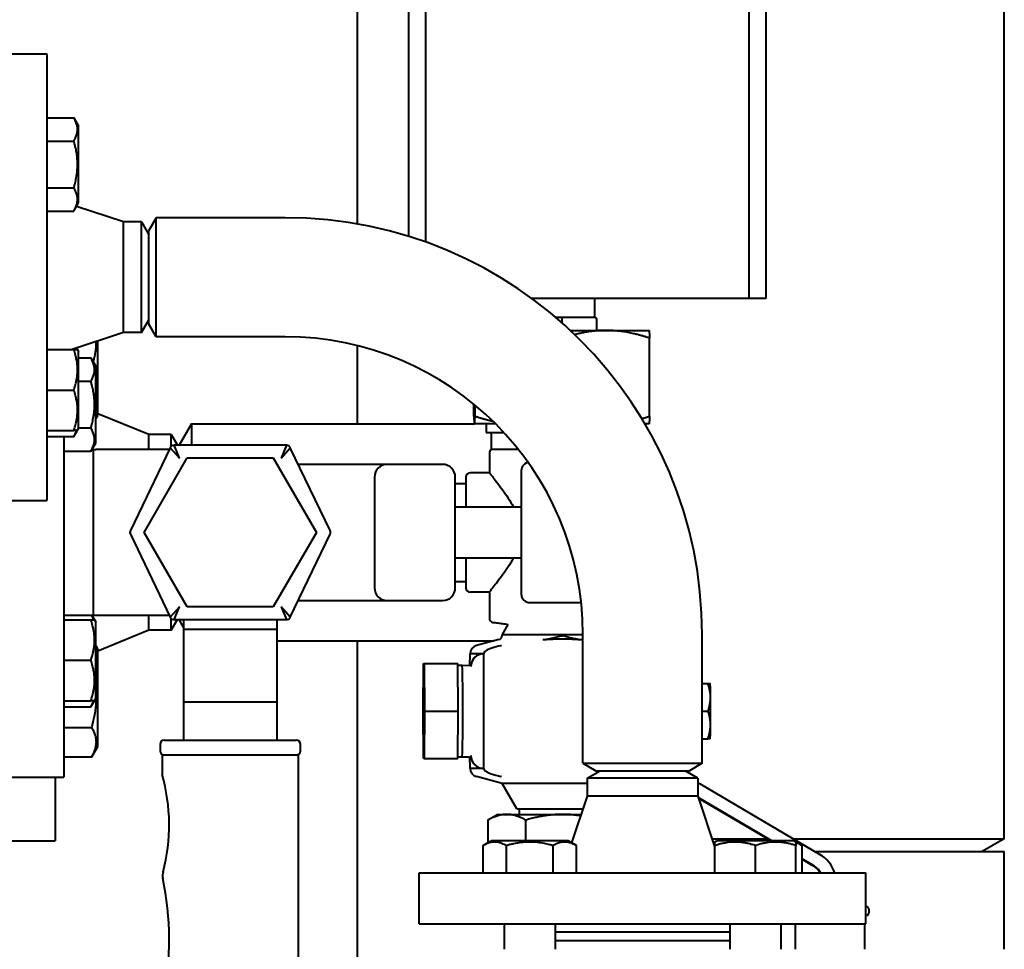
# Model space of a CAD drawing. Header units: millimetres. Extents: x -4428 to 3866, y -3426 to 3855.
# Tile 186 of 191: x 3582 to 3813, y 2300 to 2518. Entities that reach past the tile are written whole.
import ezdxf

# ---------------------------------------------------------------- set-up
doc = ezdxf.new("R2010")
doc.units = ezdxf.units.MM
doc.linetypes.add('K5LT_BASIC', pattern=[0])
doc.layers.add('Системный слой', color=7, linetype='Continuous')

# ---------------------------------------------------------------- blocks, each defined once
blk = doc.blocks.new('U10')
at = {"layer": 'Системный слой', "color": 150, "linetype": 'K5LT_BASIC', "lineweight": 40, "true_color": 0x0080ff}
for p, q in [((3812.93, 2325.57), (3812.93, 2819.57)), ((3660.93, 2470.09), (3660.93, 2717.07)), ((3672.94, 2687.57), (3672.94, 2467.18)), ((3676.93, 2687.57), (3676.93, 2465.85)), ((3752.93, 2687.57), (3752.93, 2452.57)), ((3756.92, 2687.57), (3756.92, 2452.57)), ((3575.93, 2510.07), (3587.93, 2510.07)), ((3587.93, 2510.07), (3587.93, 2457.57)), ((3587.93, 2495.06), (3594.31, 2495.06)), ((3594.31, 2495.06), (3595.43, 2493.11)), ((3595.16, 2493.59), (3595.43, 2493.11)), ((3595.43, 2475.06), (3595.43, 2493.11)), ((3587.93, 2489.57), (3594.31, 2489.57)), ((3587.93, 2478.6), (3594.31, 2478.6)), ((3594.31, 2473.12), (3595.43, 2475.06)), ((3605.93, 2470.57), (3594.95, 2474.23)), ((3595.16, 2474.59), (3595.43, 2475.06)), ((3587.93, 2473.12), (3594.31, 2473.12)), ((3613.66, 2471.57), (3611.93, 2468.57)), ((3643.93, 2471.57), (3613.66, 2471.57)), ((3613.66, 2443.57), (3613.66, 2471.57)), ((3610.2, 2470.57), (3605.93, 2470.57)), ((3605.93, 2457.57), (3605.93, 2470.57)), ((3610.2, 2470.57), (3611.93, 2467.57)), ((3610.2, 2457.57), (3610.2, 2470.57)), ((3611.93, 2446.57), (3611.93, 2468.57)), ((3587.93, 2457.57), (3587.93, 2405.07)), ((3605.93, 2444.57), (3605.93, 2457.57)), ((3610.2, 2444.57), (3610.2, 2457.57)), ((3752.93, 2452.57), (3701.92, 2452.57)), ((3716.68, 2448.07), (3716.68, 2452.57)), ((3756.92, 2452.57), (3752.93, 2452.57)), ((3709.04, 2448.07), (3707.6, 2448.07)), ((3712.37, 2448.07), (3709.04, 2448.07)), ((3713.39, 2448.07), (3712.37, 2448.07)), ((3716.71, 2448.07), (3713.39, 2448.07)), ((3610.2, 2444.57), (3611.93, 2447.57)), ((3613.66, 2443.57), (3611.93, 2446.57)), ((3709.05, 2446.81), (3709.05, 2447.57)), ((3717.22, 2445.07), (3717.22, 2447.57)), ((3605.93, 2444.57), (3593.88, 2440.56)), ((3610.2, 2444.57), (3605.93, 2444.57)), ((3643.93, 2443.57), (3613.66, 2443.57)), ((3710.95, 2445.07), (3719.4, 2445.07)), ((3719.4, 2445.07), (3729.43, 2445.07)), ((3729.43, 2445.07), (3729.44, 2445.07)), ((3729.58, 2424.9), (3729.58, 2443.24)), ((3594.95, 2440.91), (3595.43, 2440.08)), ((3599.93, 2436.46), (3599.93, 2442.57)), ((3660.93, 2423.07), (3660.93, 2441.48)), ((3587.93, 2440.56), (3594.31, 2440.56)), ((3594.31, 2440.56), (3595.16, 2440.56)), ((3595.16, 2440.56), (3595.43, 2440.08)), ((3595.43, 2431.06), (3595.43, 2440.08)), ((3595.43, 2438.59), (3598.31, 2438.59)), ((3598.31, 2438.59), (3599.43, 2436.65)), ((3599.16, 2437.12), (3599.43, 2436.65)), ((3599.43, 2418.6), (3599.43, 2436.65)), ((3599.93, 2425.06), (3599.93, 2436.46)), ((3595.43, 2433.11), (3598.31, 2433.11)), ((3587.93, 2431.06), (3594.31, 2431.06)), ((3595.43, 2422.03), (3595.43, 2431.06)), ((3688.28, 2424.9), (3688.28, 2427.73)), ((3688.58, 2424.9), (3688.58, 2427.48)), ((3599.58, 2424.46), (3599.93, 2425.06)), ((3611.93, 2420.57), (3599.93, 2425.48)), ((3599.58, 2424.46), (3599.43, 2424.46)), ((3621.93, 2423.07), (3619.04, 2418.07)), ((3621.93, 2423.07), (3688.43, 2423.07)), ((3621.93, 2423.07), (3621.93, 2422.47)), ((3621.93, 2422.47), (3621.93, 2418.07)), ((3688.43, 2423.07), (3688.43, 2423.07)), ((3688.43, 2423.07), (3688.43, 2423.07)), ((3693.43, 2423.07), (3688.43, 2423.07)), ((3691.18, 2423.07), (3691.18, 2421.07)), ((3729.43, 2423.07), (3728.51, 2423.07)), ((3729.43, 2423.07), (3729.43, 2423.07)), ((3587.93, 2421.56), (3594.31, 2421.56)), ((3587.93, 2420.09), (3594.31, 2420.09)), ((3591.93, 2420.09), (3591.93, 2397.57)), ((3594.31, 2420.09), (3595.43, 2422.03)), ((3595.16, 2421.56), (3594.31, 2421.56)), ((3595.16, 2421.56), (3595.43, 2422.03)), ((3595.43, 2422.14), (3598.31, 2422.14)), ((3617.2, 2420.57), (3611.93, 2420.57)), ((3611.93, 2417.07), (3611.93, 2420.57)), ((3617.2, 2420.57), (3618.64, 2418.07)), ((3617.2, 2417.84), (3617.2, 2420.57)), ((3691.18, 2421.07), (3695.35, 2421.07)), ((3692.43, 2417.07), (3692.43, 2421.07)), ((3598.31, 2416.65), (3599.43, 2418.6)), ((3599.16, 2418.12), (3599.43, 2418.6)), ((3619.1, 2415.07), (3617.84, 2418.07)), ((3644.25, 2418.07), (3617.84, 2418.07)), ((3644.25, 2418.07), (3642.99, 2415.07)), ((3591.93, 2416.65), (3598.31, 2416.65)), ((3598.93, 2417.07), (3598.55, 2417.07)), ((3598.93, 2378.05), (3598.93, 2417.1)), ((3616.73, 2417.07), (3599.43, 2417.07)), ((3616.94, 2417.5), (3607.58, 2398)), ((3616.94, 2417.5), (3619.1, 2415.07)), ((3642.99, 2415.07), (3645.16, 2417.5)), ((3654.51, 2398), (3645.16, 2417.5)), ((3691.93, 2416.21), (3691.93, 2411.57)), ((3698.77, 2417.07), (3692.43, 2417.07)), ((3610.81, 2397.57), (3620.93, 2415.1)), ((3620.93, 2415.1), (3641.17, 2415.1)), ((3641.17, 2415.1), (3651.28, 2397.57)), ((3667.93, 2413.57), (3647.04, 2413.57)), ((3680.93, 2413.57), (3667.93, 2413.57)), ((3691.93, 2411.57), (3687.43, 2411.57)), ((3699.43, 2412.07), (3699.43, 2410.07)), ((3664.93, 2410.57), (3664.93, 2384.57)), ((3683.93, 2384.57), (3683.93, 2410.57)), ((3683.93, 2409.07), (3686.43, 2409.07)), ((3686.43, 2410.57), (3686.43, 2403.57)), ((3699.43, 2410.07), (3699.43, 2385.07)), ((3575.93, 2405.07), (3587.93, 2405.07)), ((3683.93, 2403.57), (3699.43, 2403.57)), ((3591.93, 2397.57), (3591.93, 2340.07)), ((3607.58, 2397.14), (3616.94, 2377.64)), ((3620.93, 2380.05), (3610.81, 2397.57)), ((3651.28, 2397.57), (3641.17, 2380.05)), ((3645.16, 2377.64), (3654.51, 2397.14)), ((3683.93, 2391.57), (3699.43, 2391.57)), ((3686.43, 2391.57), (3686.43, 2384.57)), ((3683.93, 2386.07), (3686.43, 2386.07)), ((3665.29, 2383.15), (3665.29, 2383.15)), ((3691.93, 2383.57), (3687.43, 2383.57)), ((3691.93, 2383.57), (3691.93, 2377.43)), ((3699.43, 2385.07), (3699.43, 2383.07)), ((3699.43, 2383.07), (3699.43, 2383.07)), ((3647.04, 2381.57), (3667.93, 2381.57)), ((3667.93, 2381.57), (3680.93, 2381.57)), ((3701.43, 2381.07), (3713.53, 2381.07)), ((3619.1, 2380.07), (3616.94, 2377.64)), ((3617.84, 2377.07), (3619.1, 2380.07)), ((3641.17, 2380.05), (3620.93, 2380.05)), ((3645.16, 2377.64), (3642.99, 2380.07)), ((3642.99, 2380.07), (3644.25, 2377.07)), ((3598.93, 2378.07), (3591.93, 2378.07)), ((3591.93, 2377.02), (3598.31, 2377.02)), ((3598.31, 2377.02), (3599.16, 2377.02)), ((3598.55, 2378.07), (3599.43, 2376.55)), ((3599.16, 2377.02), (3599.43, 2376.55)), ((3616.73, 2378.07), (3599.43, 2378.07)), ((3599.43, 2367.52), (3599.43, 2376.55)), ((3611.93, 2374.57), (3611.93, 2378.07)), ((3617.2, 2374.57), (3617.2, 2377.31)), ((3617.2, 2374.57), (3618.64, 2377.07)), ((3617.84, 2377.07), (3644.25, 2377.07)), ((3620.05, 2375.33), (3619.04, 2377.07)), ((3620.05, 2377.07), (3620.05, 2374.85)), ((3642.05, 2374.85), (3642.05, 2377.07)), ((3611.93, 2374.57), (3599.93, 2369.66)), ((3617.2, 2374.57), (3611.93, 2374.57)), ((3620.05, 2374.85), (3620.05, 2357.75)), ((3620.05, 2374.85), (3642.05, 2374.85)), ((3642.05, 2357.75), (3642.05, 2374.85)), ((3696.31, 2375.97), (3694.93, 2373.57)), ((3642.05, 2372.07), (3693.06, 2372.07)), ((3660.93, 1977.54), (3660.93, 2372.07)), ((3694.19, 2372.37), (3688.92, 2370.97)), ((3694.93, 2373.57), (3713.93, 2373.57)), ((3694.93, 2373.57), (3694.93, 2373.34)), ((3713.93, 2343.3), (3713.93, 2373.57)), ((3741.93, 2343.3), (3741.93, 2373.57)), ((3599.43, 2370.95), (3599.93, 2370.08)), ((3599.93, 2347.28), (3599.93, 2370.08)), ((3694.8, 2370.97), (3694.62, 2370.93)), ((3591.93, 2367.52), (3598.31, 2367.52)), ((3599.43, 2358.5), (3599.43, 2367.52)), ((3690.57, 2369.04), (3687.43, 2369.04)), ((3687.43, 2369.04), (3687.43, 2369.04)), ((3690.61, 2369.04), (3690.57, 2369.04)), ((3690.61, 2369.04), (3690.61, 2369.05)), ((3690.61, 2342.11), (3690.61, 2369.04)), ((3676.4, 2355.57), (3676.48, 2366.75)), ((3676.48, 2366.75), (3676.64, 2366.75)), ((3676.64, 2366.75), (3684.51, 2366.75)), ((3676.64, 2366.75), (3676.72, 2355.57)), ((3684.6, 2355.57), (3684.51, 2366.75)), ((3684.52, 2366.34), (3685.55, 2366.34)), ((3685.55, 2366.34), (3687.3, 2366.28)), ((3741.93, 2362.07), (3743.29, 2362.07)), ((3743.29, 2362.07), (3743.83, 2362.07)), ((3743.83, 2362.07), (3743.83, 2362.07)), ((3591.93, 2358.02), (3598.31, 2358.02)), ((3598.31, 2356.55), (3599.43, 2358.5)), ((3599.16, 2358.02), (3598.31, 2358.02)), ((3599.16, 2358.02), (3599.43, 2358.5)), ((3620.05, 2357.75), (3642.05, 2357.75)), ((3620.05, 2357.75), (3620.05, 2350.12)), ((3642.05, 2350.12), (3642.05, 2357.75)), ((3591.93, 2356.55), (3598.31, 2356.55)), ((3676.48, 2344.4), (3676.4, 2355.57)), ((3676.72, 2355.57), (3676.64, 2344.4)), ((3676.72, 2355.57), (3684.6, 2355.57)), ((3684.51, 2344.4), (3684.6, 2355.57)), ((3741.93, 2355.57), (3743.34, 2355.57)), ((3591.93, 2351.75), (3598.51, 2351.75)), ((3615.55, 2348.76), (3646.55, 2348.76)), ((3620.05, 2350.12), (3620.05, 2348.76)), ((3642.05, 2348.76), (3642.05, 2350.12)), ((3741.93, 2349.07), (3743.29, 2349.07)), ((3743.83, 2349.07), (3743.29, 2349.07)), ((3743.83, 2349.07), (3743.83, 2349.07)), ((3598.51, 2344.83), (3599.93, 2347.28)), ((3614.55, 2347.76), (3614.55, 2346.26)), ((3647.55, 2346.26), (3647.55, 2347.76)), ((3591.93, 2344.83), (3598.51, 2344.83)), ((3615.05, 2345.26), (3615.55, 2345.26)), ((3615.05, 2345.26), (3615.05, 2340.66)), ((3615.55, 2345.26), (3646.55, 2345.26)), ((3646.55, 2345.26), (3647.05, 2345.26)), ((3647.05, 2256.76), (3647.05, 2345.26)), ((3676.64, 2344.4), (3676.48, 2344.4)), ((3676.64, 2344.4), (3684.51, 2344.4)), ((3684.52, 2344.8), (3685.55, 2344.8)), ((3685.55, 2344.8), (3687.3, 2344.86)), ((3687.43, 2342.11), (3687.43, 2342.11)), ((3690.57, 2342.11), (3687.43, 2342.11)), ((3690.57, 2342.11), (3690.61, 2342.11)), ((3690.61, 2342.11), (3690.61, 2342.1)), ((3713.93, 2343.3), (3741.93, 2343.3)), ((3713.93, 2343.3), (3716.93, 2341.57)), ((3714.93, 2339.84), (3717.93, 2341.57)), ((3716.93, 2341.57), (3738.93, 2341.57)), ((3740.93, 2339.84), (3737.93, 2341.57)), ((3741.93, 2343.3), (3738.93, 2341.57)), ((3575.93, 2340.07), (3591.93, 2340.07)), ((3589.93, 2340.07), (3589.93, 2325.07)), ((3694.93, 2338.57), (3688.92, 2340.18)), ((3694.8, 2340.18), (3694.62, 2340.21)), ((3714.93, 2339.84), (3714.93, 2335.57)), ((3740.93, 2339.84), (3714.93, 2339.84)), ((3740.93, 2339.84), (3740.93, 2335.57)), ((3698.39, 2332.57), (3694.93, 2338.57)), ((3714.93, 2338.57), (3694.93, 2338.57)), ((3741.44, 2338.51), (3769.58, 2321.89)), ((3714.93, 2335.57), (3711.27, 2324.59)), ((3740.93, 2335.57), (3714.93, 2335.57)), ((3740.93, 2335.57), (3744.95, 2323.52)), ((3758.3, 2325.07), (3741.03, 2335.27)), ((3741.07, 2335.14), (3758.12, 2325.07)), ((3698.39, 2332.57), (3713.93, 2332.57)), ((3698.93, 2332.57), (3698.93, 2331.29)), ((3691.61, 2329.95), (3691.61, 2324.62)), ((3693.93, 2331.29), (3691.73, 2330.03)), ((3693.93, 2331.29), (3696.04, 2331.29)), ((3696.04, 2331.29), (3709.12, 2331.29)), ((3700.46, 2329.95), (3700.46, 2325.07)), ((3709.12, 2331.29), (3713.5, 2331.29)), ((3744.26, 2325.57), (3757.28, 2325.57)), ((3763.35, 2325.57), (3812.93, 2325.57)), ((3812.93, 2325.57), (3807.73, 2322.57)), ((3576.93, 2325.07), (3589.93, 2325.07)), ((3690.44, 2323.95), (3692.39, 2325.07)), ((3690.44, 2317.57), (3690.44, 2323.95)), ((3691.91, 2324.8), (3692.39, 2325.07)), ((3710.44, 2325.07), (3692.39, 2325.07)), ((3695.93, 2317.57), (3695.93, 2323.95)), ((3706.9, 2317.57), (3706.9, 2323.95)), ((3712.38, 2323.95), (3710.44, 2325.07)), ((3710.91, 2324.8), (3710.44, 2325.07)), ((3712.38, 2317.57), (3712.38, 2323.95)), ((3744.59, 2324.59), (3745.42, 2325.07)), ((3744.95, 2324.8), (3745.42, 2325.07)), ((3744.95, 2323.95), (3744.95, 2324.8)), ((3744.95, 2317.57), (3744.95, 2323.95)), ((3763.47, 2325.07), (3745.42, 2325.07)), ((3754.45, 2317.57), (3754.45, 2323.95)), ((3763.95, 2324.8), (3763.47, 2325.07)), ((3765.42, 2323.95), (3763.47, 2325.07)), ((3763.95, 2324.8), (3763.95, 2323.95)), ((3763.95, 2317.57), (3763.95, 2323.95)), ((3765.42, 2317.57), (3765.42, 2323.95)), ((3768.06, 2319.31), (3765.42, 2320.87)), ((3765.42, 2320.77), (3767.88, 2319.31)), ((3768.43, 2322.57), (3769.59, 2322.57)), ((3769.59, 2322.57), (3812.93, 2322.57)), ((3812.93, 2299.57), (3812.93, 2322.57)), ((3675.43, 2305.57), (3675.43, 2317.57)), ((3675.43, 2317.57), (3780.43, 2317.57)), ((3780.43, 2305.57), (3780.43, 2317.57)), ((3780.59, 2309.57), (3780.43, 2309.57)), ((3781.09, 2309.07), (3781.09, 2309.07)), ((3781.09, 2309.07), (3781.09, 2308.07)), ((3780.43, 2307.57), (3780.59, 2307.57)), ((3781.09, 2308.07), (3781.09, 2308.07)), ((3675.43, 2305.57), (3780.43, 2305.57)), ((3695.41, 2305.57), (3695.41, 2299.57)), ((3707.41, 2305.57), (3707.41, 2299.57)), ((3748.45, 2305.57), (3748.45, 2299.57)), ((3760.45, 2305.57), (3760.45, 2299.57)), ((3763.79, 2305.57), (3763.79, 2299.57)), ((3780.06, 2305.57), (3780.06, 2299.57)), ((3748.45, 2303.57), (3707.41, 2303.57)), ((3748.45, 2301.57), (3707.41, 2301.57))]:
    blk.add_line(p, q, dxfattribs=at)
for centre, radius, start, end in [((3643.93, 2373.57), 98, 0, 90), ((3643.93, 2373.57), 70, 0, 90), ((3617.84, 2417.07), 1, 90, 154.3688), ((3644.25, 2417.07), 1, 25.6312, 90), ((3599.43, 2422.07), 5, 264.2608, 270), ((3692.93, 2416.21), 1, 120, 180), ((3667.93, 2410.57), 3, 90, 180), ((3680.93, 2410.57), 3, 0, 90), ((3701.43, 2412.07), 2, 95.6843, 180), ((3667.93, 2410.57), 3, 151.6153, 162.609), ((3687.43, 2410.57), 1, 90, 180), ((3608.48, 2397.57), 1, 154.3688, 205.6312), ((3653.61, 2397.57), 1, 334.3688, 25.6312), ((3667.93, 2384.57), 3, 180, 270), ((3667.93, 2384.57), 3, 197.3873, 208.4068), ((3680.93, 2384.57), 3, 270, 0), ((3687.43, 2384.57), 1, 180, 270), ((3701.43, 2383.07), 2, 180, 270), ((3599.43, 2373.07), 5, 90, 95.7392), ((3617.84, 2378.07), 1, 205.6312, 270), ((3644.25, 2378.07), 1, 270, 334.3688), ((3692.93, 2377.43), 1, 180, 261.5249), ((3693.93, 2373.34), 1, 284.9314, 0), ((3689.43, 2369.04), 2, 104.9314, 180), ((3615.55, 2347.76), 1, 90, 180), ((3646.55, 2347.76), 1, 0, 90), ((3615.55, 2346.26), 1, 180, 270), ((3646.55, 2346.26), 1, 270, 0), ((3689.43, 2342.11), 2, 180, 255.0686), ((3573.66, 2328.85), 43.04, 345.1207, 15.9165), ((3618.44, 2316.96), 3.3, 165.1207, 191.8227), ((3546.75, 2301.95), 69.94, 348.5102, 11.8227), ((3780.59, 2309.07), 0.5, 0, 90), ((3780.59, 2308.07), 0.5, 270, 315.0019), ((3780.59, 2308.07), 0.5, 315.0018, 0)]:
    blk.add_arc(centre, radius, start, end, dxfattribs=at)
for centre, major_axis, ratio, start_param, end_param in [((3709.04, 2447.57), (0, -0.5), 0.014592, 1.570796, 3.141593), ((3716.71, 2447.57), (-0.504, 0), 0.992836, 3.141593, 4.712389), ((3690.57, 2366.04), (0, 3), 0.99992, 0, 1.570796), ((3690.57, 2366.04), (-2.13, -2.13), 0.987442, 3.920672, 5.491469), ((3685.55, 2355.57), (0, -10.77), 0.012637, 3.141198, 3.141593), ((3685.55, 2355.57), (0, -10.77), 0.012637, 0.000395, 3.141198), ((3690.29, 2366.04), (-2.13, 2.13), 0.987442, 0.599961, 0.708565), ((3690.29, 2366.04), (0, -3), 0.99992, 4.543371, 4.629273), ((3743.83, 2355.57), (0, 6.5), 0.012637, -1.047198, -0.021891), ((3743.83, 2355.57), (0, 6.5), 0.012637, 4.18879, 5.235988), ((3743.83, 2355.57), (0, 6.5), 0.012637, 3.163484, 4.18879), ((3685.55, 2355.57), (0, -10.77), 0.012637, 0, 0.000395), ((3690.29, 2345.11), (2.13, 2.13), 0.987442, 2.433025, 2.541607), ((3690.57, 2345.11), (0, -3), 0.99992, 4.712389, 6.283185), ((3690.57, 2345.11), (-2.13, 2.13), 0.987442, 0.791717, 2.362513), ((3746.02, 2346.26), (0, -9), 0.99992, 5.260665, 5.309972), ((3746.02, 2346.26), (0, -9), 0.99992, 5.68263, 5.749775), ((3765.51, 2315.01), (0, 8), 0.99992, 5.038992, 5.749775), ((3765.3, 2314.96), (0, 5.06), 0.99992, 5.254268, 5.746753), ((3765.47, 2314.96), (0, 5.06), 0.99992, 5.254268, 5.746753), ((3780.59, 2309.07), (0, 0.5), 0.99992, 4.712389, 6.283185), ((3780.59, 2308.07), (0, -0.5), 0.99992, 0, 0.785398)]:
    blk.add_ellipse(centre, major_axis=major_axis, ratio=ratio, start_param=start_param, end_param=end_param, dxfattribs=at)
for points, knots in [([(3594.31, 2489.57), (3594.45, 2489.82), (3594.65, 2490.21), (3594.87, 2490.75), (3595, 2491.16), (3595.09, 2491.53), (3595.14, 2491.92), (3595.16, 2492.3), (3595.15, 2492.67), (3595.1, 2493.04), (3595.01, 2493.43), (3594.84, 2493.99), (3594.6, 2494.53), (3594.38, 2494.93), (3594.31, 2495.06)], [0, 0, 0, 0, 2.031939, 3.311633, 4.396645, 5.423589, 6.350589, 7.49983, 8.533187, 9.335775, 10.524184, 11.684847, 13.915004, 15, 15, 15, 15]), ([(3594.31, 2478.6), (3594.38, 2478.86), (3594.56, 2479.51), (3594.83, 2480.7), (3595.03, 2481.89), (3595.11, 2482.82), (3595.14, 2483.33), (3595.15, 2483.66), (3595.16, 2483.94), (3595.16, 2484.24), (3595.15, 2484.62), (3595.13, 2485.07), (3595.08, 2485.72), (3594.97, 2486.66), (3594.78, 2487.73), (3594.54, 2488.73), (3594.39, 2489.29), (3594.31, 2489.57)], [0, 0, 0, 0, 3.152296, 8.024027, 14.430358, 17.4743, 18.996271, 20.518242, 21.409855, 22.301468, 24.084694, 25.867919, 27.651145, 31.792504, 37.072525, 40.536262, 44, 44, 44, 44]), ([(3594.31, 2473.12), (3594.45, 2473.36), (3594.65, 2473.76), (3594.87, 2474.29), (3595, 2474.71), (3595.09, 2475.08), (3595.14, 2475.46), (3595.16, 2475.85), (3595.15, 2476.22), (3595.1, 2476.59), (3595.01, 2476.98), (3594.84, 2477.54), (3594.6, 2478.08), (3594.38, 2478.48), (3594.31, 2478.6)], [0, 0, 0, 0, 2.031939, 3.311633, 4.396645, 5.423589, 6.350589, 7.49983, 8.533187, 9.335775, 10.524184, 11.684847, 13.915004, 15, 15, 15, 15]), ([(3598.87, 2437.62), (3598.95, 2437.9), (3599.07, 2438.36), (3599.22, 2439.02), (3599.35, 2439.68), (3599.46, 2440.45), (3599.55, 2441.28), (3599.58, 2441.95), (3599.58, 2442.33), (3599.58, 2442.46)], [0, 0, 0, 0, 1.759753, 2.884086, 4.138651, 5.883845, 7.646087, 9.230377, 10, 10, 10, 10]), ([(3594.31, 2431.06), (3594.42, 2431.38), (3594.58, 2431.92), (3594.79, 2432.72), (3594.94, 2433.44), (3595.03, 2434.04), (3595.1, 2434.57), (3595.14, 2435.11), (3595.16, 2435.78), (3595.15, 2436.34), (3595.11, 2436.9), (3595.05, 2437.49), (3594.92, 2438.31), (3594.69, 2439.34), (3594.46, 2440.11), (3594.31, 2440.56)], [0, 0, 0, 0, 1.679816, 2.780687, 4.100621, 5.29978, 5.785161, 6.773962, 7.999819, 9.102067, 9.530451, 10.806592, 12.055167, 13.667644, 16, 16, 16, 16]), ([(3598.31, 2433.11), (3598.45, 2433.35), (3598.65, 2433.75), (3598.87, 2434.28), (3599, 2434.7), (3599.09, 2435.07), (3599.14, 2435.45), (3599.16, 2435.84), (3599.15, 2436.21), (3599.1, 2436.58), (3599.01, 2436.97), (3598.84, 2437.53), (3598.6, 2438.07), (3598.38, 2438.47), (3598.31, 2438.59)], [0, 0, 0, 0, 2.031939, 3.311633, 4.396645, 5.423589, 6.350589, 7.49983, 8.533187, 9.335775, 10.524184, 11.684847, 13.915004, 15, 15, 15, 15]), ([(3598.31, 2422.14), (3598.38, 2422.4), (3598.56, 2423.05), (3598.83, 2424.23), (3599.03, 2425.43), (3599.11, 2426.35), (3599.14, 2426.86), (3599.15, 2427.2), (3599.16, 2427.48), (3599.16, 2427.78), (3599.15, 2428.15), (3599.13, 2428.6), (3599.08, 2429.25), (3598.97, 2430.19), (3598.78, 2431.26), (3598.54, 2432.26), (3598.39, 2432.83), (3598.31, 2433.11)], [0, 0, 0, 0, 3.152296, 8.024027, 14.430358, 17.4743, 18.996271, 20.518242, 21.409855, 22.301468, 24.084694, 25.867919, 27.651145, 31.792504, 37.072525, 40.536262, 44, 44, 44, 44]), ([(3599.43, 2428.26), (3599.47, 2428.57), (3599.53, 2429.05), (3599.58, 2429.86), (3599.59, 2430.62), (3599.55, 2431.61), (3599.48, 2432.27), (3599.43, 2432.66)], [0, 0, 0, 0, 1.690651, 2.627241, 4.382788, 5.842224, 8, 8, 8, 8]), ([(3594.31, 2421.56), (3594.42, 2421.88), (3594.58, 2422.42), (3594.79, 2423.22), (3594.94, 2423.94), (3595.03, 2424.54), (3595.1, 2425.07), (3595.14, 2425.61), (3595.16, 2426.28), (3595.15, 2426.84), (3595.11, 2427.4), (3595.05, 2427.99), (3594.92, 2428.81), (3594.69, 2429.84), (3594.46, 2430.61), (3594.31, 2431.06)], [0, 0, 0, 0, 1.679816, 2.780687, 4.100621, 5.29978, 5.785161, 6.773962, 7.999819, 9.102067, 9.530451, 10.806592, 12.055167, 13.667644, 16, 16, 16, 16]), ([(3594.31, 2420.09), (3594.4, 2420.24), (3594.54, 2420.5), (3594.77, 2420.99), (3594.9, 2421.33), (3594.96, 2421.56)], [0, 0, 0, 0, 1.918281, 3.26766, 6, 6, 6, 6]), ([(3598.31, 2416.65), (3598.45, 2416.9), (3598.65, 2417.29), (3598.87, 2417.83), (3599, 2418.24), (3599.09, 2418.61), (3599.14, 2419), (3599.16, 2419.38), (3599.15, 2419.75), (3599.1, 2420.13), (3599.01, 2420.51), (3598.84, 2421.07), (3598.6, 2421.62), (3598.38, 2422.01), (3598.31, 2422.14)], [0, 0, 0, 0, 2.031939, 3.311633, 4.396645, 5.423589, 6.350589, 7.49983, 8.533187, 9.335775, 10.524184, 11.684847, 13.915004, 15, 15, 15, 15]), ([(3701.23, 2414.06), (3701.17, 2414.06), (3701.11, 2414.05), (3701.02, 2414.03), (3700.98, 2414.02), (3700.92, 2414.01), (3700.89, 2414), (3700.84, 2413.98), (3700.82, 2413.98), (3700.77, 2413.96), (3700.74, 2413.95), (3700.67, 2413.92), (3700.62, 2413.9), (3700.48, 2413.84), (3700.39, 2413.79), (3700.21, 2413.66), (3700.11, 2413.58), (3699.98, 2413.45), (3699.94, 2413.4), (3699.89, 2413.35)], [0.001166, 0.001166, 0.001166, 0.001166, 1.787667, 1.787667, 2.827919, 2.827919, 3.668517, 3.668517, 4.42793, 4.42793, 5.211854, 5.211854, 6.755191, 6.755191, 9.841864, 9.841864, 13.38483, 13.38483, 15.21319, 15.21319, 15.21319, 15.21319]), ([(3665.25, 2411.92), (3665.25, 2411.92), (3665.25, 2411.93), (3665.27, 2411.95), (3665.27, 2411.97), (3665.29, 2411.99), (3665.29, 2411.99), (3665.29, 2412), (3665.29, 2412), (3665.29, 2412)], [0.151975, 0.151975, 0.151975, 0.151975, 0.455924, 0.455924, 1.215798, 1.215798, 1.499227, 1.499227, 1.507617, 1.507617, 1.507617, 1.507617]), ([(3691.93, 2411.57), (3691.93, 2411.57), (3692.01, 2411.48), (3692.32, 2411.1), (3692.55, 2410.81), (3693.43, 2409.71), (3694.27, 2408.65), (3695.89, 2406.38), (3696.79, 2405.05), (3697.57, 2403.57)], [2.277423, 2.277423, 2.277423, 2.277423, 2.556739, 2.556739, 2.835982, 2.835982, 3.394466, 3.394466, 3.914775, 3.914775, 3.914775, 3.914775]), ([(3697.57, 2391.57), (3696.8, 2390.1), (3695.89, 2388.77), (3694.27, 2386.5), (3693.43, 2385.43), (3692.55, 2384.33), (3692.32, 2384.05), (3692.01, 2383.67), (3691.93, 2383.57), (3691.93, 2383.57)], [5.195129, 5.195129, 5.195129, 5.195129, 5.715521, 5.715521, 6.274006, 6.274006, 6.553248, 6.553248, 6.832413, 6.832413, 6.832413, 6.832413]), ([(3665.25, 2383.23), (3665.25, 2383.22), (3665.25, 2383.22), (3665.27, 2383.19), (3665.27, 2383.18), (3665.29, 2383.16), (3665.29, 2383.15), (3665.29, 2383.15)], [0.151975, 0.151975, 0.151975, 0.151975, 0.455924, 0.455924, 1.215798, 1.215798, 1.50762, 1.50762, 1.50762, 1.50762]), ([(3598.31, 2367.52), (3598.42, 2367.84), (3598.58, 2368.38), (3598.79, 2369.19), (3598.94, 2369.9), (3599.03, 2370.5), (3599.1, 2371.04), (3599.14, 2371.58), (3599.16, 2372.25), (3599.15, 2372.8), (3599.11, 2373.36), (3599.05, 2373.95), (3598.92, 2374.78), (3598.69, 2375.8), (3598.46, 2376.57), (3598.31, 2377.02)], [0, 0, 0, 0, 1.679816, 2.780687, 4.100621, 5.29978, 5.785161, 6.773962, 7.999819, 9.102067, 9.530451, 10.806592, 12.055167, 13.667644, 16, 16, 16, 16]), ([(3598.96, 2377.02), (3598.9, 2377.24), (3598.77, 2377.59), (3598.6, 2377.94), (3598.53, 2378.07)], [0, 0, 0, 0, 3.049514, 5, 5, 5, 5]), ([(3692.78, 2376.44), (3692.96, 2376.42), (3693.14, 2376.39), (3693.5, 2376.34), (3693.68, 2376.31), (3694.22, 2376.24), (3694.58, 2376.19), (3695.39, 2376.08), (3695.85, 2376.02), (3696.31, 2375.97)], [0, 0, 0, 0, 0.938404, 0.938404, 1.876809, 1.876809, 3.753618, 3.753618, 6.149833, 6.149833, 6.149833, 6.149833]), ([(3704.49, 2372.37), (3704.66, 2372.39), (3705.01, 2372.43), (3705.58, 2372.51), (3706.17, 2372.62), (3706.83, 2372.76), (3707.69, 2372.97), (3708.47, 2373.17), (3709, 2373.31), (3709.11, 2373.34)], [0, 0, 0, 0, 1.097906, 2.213433, 3.649767, 4.901772, 6.543478, 9.26969, 10, 10, 10, 10]), ([(3709.11, 2373.34), (3709.53, 2373.23), (3710.26, 2373.03), (3711.15, 2372.81), (3711.84, 2372.66), (3712.44, 2372.54), (3713.1, 2372.44), (3713.52, 2372.39), (3713.73, 2372.37)], [0, 0, 0, 0, 2.500201, 4.332832, 5.207299, 6.572647, 7.823415, 9, 9, 9, 9]), ([(3599.43, 2367.8), (3599.48, 2368.02), (3599.54, 2368.32), (3599.58, 2368.78), (3599.59, 2369.19), (3599.55, 2369.73), (3599.48, 2370.12), (3599.43, 2370.34)], [0, 0, 0, 0, 2.045103, 2.83056, 4.382788, 5.842224, 8, 8, 8, 8]), ([(3694.62, 2370.93), (3693.91, 2370.8), (3693.16, 2370.62), (3691.87, 2370.16), (3691.41, 2369.94), (3690.97, 2369.62), (3690.83, 2369.5), (3690.7, 2369.32), (3690.66, 2369.27), (3690.62, 2369.16), (3690.61, 2369.1), (3690.61, 2369.05)], [0, 0, 0, 0, 0.2170273, 0.2170273, 0.4118342, 0.4118342, 0.4946189, 0.4946189, 0.5266183, 0.5266183, 0.5541436, 0.5541436, 0.5541436, 0.5541436]), ([(3598.31, 2358.02), (3598.42, 2358.34), (3598.58, 2358.88), (3598.79, 2359.69), (3598.94, 2360.4), (3599.03, 2361), (3599.1, 2361.54), (3599.14, 2362.08), (3599.16, 2362.75), (3599.15, 2363.3), (3599.11, 2363.86), (3599.05, 2364.45), (3598.92, 2365.28), (3598.69, 2366.3), (3598.46, 2367.07), (3598.31, 2367.52)], [0, 0, 0, 0, 1.679816, 2.780687, 4.100621, 5.29978, 5.785161, 6.773962, 7.999819, 9.102067, 9.530451, 10.806592, 12.055167, 13.667644, 16, 16, 16, 16]), ([(3687.33, 2366.46), (3687.33, 2366.48), (3687.33, 2366.5), (3687.34, 2366.56), (3687.34, 2366.58), (3687.34, 2366.65), (3687.35, 2366.69), (3687.35, 2366.87), (3687.36, 2367.03), (3687.37, 2367.3), (3687.38, 2367.4), (3687.38, 2367.52), (3687.38, 2367.54), (3687.38, 2367.6), (3687.39, 2367.65), (3687.39, 2367.72), (3687.39, 2367.75), (3687.39, 2367.81), (3687.39, 2367.83), (3687.39, 2367.86), (3687.39, 2367.87), (3687.39, 2367.9), (3687.39, 2367.91), (3687.4, 2367.99), (3687.4, 2368.06), (3687.4, 2368.2), (3687.41, 2368.28), (3687.41, 2368.38), (3687.41, 2368.42), (3687.41, 2368.49), (3687.41, 2368.52), (3687.42, 2368.58), (3687.42, 2368.6), (3687.42, 2368.65), (3687.42, 2368.67), (3687.42, 2368.72), (3687.42, 2368.74), (3687.42, 2368.78), (3687.42, 2368.8), (3687.42, 2368.84), (3687.43, 2368.87), (3687.43, 2368.93), (3687.43, 2368.95), (3687.43, 2368.99), (3687.43, 2369.01), (3687.43, 2369.03), (3687.43, 2369.03), (3687.43, 2369.04)], [0, 0, 0, 0, 1.192414, 1.192414, 1.874942, 1.874942, 3, 3, 6, 6, 7.687299, 7.687299, 7.942871, 7.942871, 8.664083, 8.664083, 9.13013, 9.13013, 9.431291, 9.431291, 9.6259, 9.6259, 9.82051, 9.82051, 10.833622, 10.833622, 11.846733, 11.846733, 12.333917, 12.333917, 12.8211, 12.8211, 13.151144, 13.151144, 13.481189, 13.481189, 13.759432, 13.759432, 14.037675, 14.037675, 14.42764, 14.42764, 14.768578, 14.768578, 14.966065, 14.966065, 15, 15, 15, 15]), ([(3598.51, 2351.75), (3598.56, 2351.93), (3598.69, 2352.37), (3598.92, 2353.26), (3599.19, 2354.48), (3599.41, 2355.87), (3599.51, 2356.86), (3599.54, 2357.4), (3599.56, 2357.71), (3599.58, 2358.08), (3599.58, 2358.48), (3599.59, 2359.09), (3599.56, 2359.81), (3599.5, 2360.62), (3599.45, 2361.02), (3599.43, 2361.22)], [0, 0, 0, 0, 1.719434, 4.298586, 8.597172, 13.49856, 17.487517, 17.938765, 18.530197, 20.432223, 21.383236, 22.33425, 26.149549, 28.057199, 29.964849, 29.964849, 29.964849, 29.964849]), ([(3598.31, 2356.55), (3598.4, 2356.7), (3598.54, 2356.97), (3598.77, 2357.46), (3598.9, 2357.79), (3598.96, 2358.02)], [0, 0, 0, 0, 1.918281, 3.26766, 6, 6, 6, 6]), ([(3598.51, 2344.83), (3598.67, 2345.09), (3598.9, 2345.54), (3599.15, 2346.13), (3599.3, 2346.53), (3599.41, 2346.91), (3599.5, 2347.3), (3599.56, 2347.75), (3599.59, 2348.17), (3599.58, 2348.57), (3599.55, 2348.96), (3599.48, 2349.33), (3599.38, 2349.76), (3599.2, 2350.35), (3598.91, 2351.04), (3598.64, 2351.54), (3598.51, 2351.75)], [0, 0, 0, 0, 2.031977, 3.339718, 4.35691, 4.982864, 6.146734, 7.197334, 8.231074, 9.204643, 10.126104, 11.032386, 11.927409, 13.242826, 15.356581, 17, 17, 17, 17]), ([(3687.43, 2342.11), (3687.43, 2342.12), (3687.43, 2342.14), (3687.43, 2342.16), (3687.43, 2342.17), (3687.43, 2342.19), (3687.43, 2342.2), (3687.43, 2342.21), (3687.43, 2342.22), (3687.43, 2342.24), (3687.43, 2342.26), (3687.42, 2342.31), (3687.42, 2342.34), (3687.42, 2342.4), (3687.42, 2342.43), (3687.42, 2342.48), (3687.42, 2342.5), (3687.42, 2342.54), (3687.42, 2342.56), (3687.42, 2342.6), (3687.41, 2342.62), (3687.41, 2342.66), (3687.41, 2342.69), (3687.41, 2342.73), (3687.41, 2342.76), (3687.41, 2342.8), (3687.41, 2342.81), (3687.41, 2342.83), (3687.41, 2342.84), (3687.41, 2342.85), (3687.41, 2342.86), (3687.41, 2342.86), (3687.41, 2342.87), (3687.41, 2342.88), (3687.41, 2342.88), (3687.41, 2342.89), (3687.41, 2342.9), (3687.4, 2342.93), (3687.4, 2342.95), (3687.4, 2342.99), (3687.4, 2343.02), (3687.4, 2343.11), (3687.4, 2343.16), (3687.39, 2343.26), (3687.39, 2343.3), (3687.39, 2343.43), (3687.38, 2343.51), (3687.38, 2343.69), (3687.37, 2343.78), (3687.36, 2344.04), (3687.36, 2344.2), (3687.35, 2344.41), (3687.34, 2344.47), (3687.34, 2344.55), (3687.34, 2344.55), (3687.34, 2344.62), (3687.33, 2344.67), (3687.33, 2344.7), (3687.33, 2344.7), (3687.33, 2344.7)], [0, 0, 0, 0, 0.309736, 0.309736, 0.540814, 0.540814, 0.785815, 0.785815, 0.979606, 0.979606, 1.452795, 1.452795, 2.327769, 2.327769, 3.202743, 3.202743, 3.767121, 3.767121, 4.331499, 4.331499, 4.895877, 4.895877, 5.597802, 5.597802, 6.299727, 6.299727, 6.677321, 6.677321, 6.95471, 6.95471, 7.025729, 7.025729, 7.16561, 7.16561, 7.296883, 7.296883, 7.542212, 7.542212, 8.032869, 8.032869, 8.910877, 8.910877, 10.529142, 10.529142, 11.836356, 11.836356, 14.450783, 14.450783, 17.474175, 17.474175, 23.520959, 23.520959, 26.787811, 26.787811, 27.192432, 27.192432, 30.765409, 30.765409, 33, 33, 33, 33]), ([(3690.61, 2342.1), (3690.61, 2342.04), (3690.62, 2341.99), (3690.66, 2341.87), (3690.71, 2341.81), (3690.85, 2341.62), (3690.98, 2341.51), (3691.39, 2341.22), (3691.8, 2341.02), (3693.04, 2340.56), (3693.86, 2340.36), (3694.62, 2340.21)], [0, 0, 0, 0, 0.0155483, 0.0155483, 0.0385943, 0.0385943, 0.0853048, 0.0853048, 0.1894519, 0.1894519, 0.3324771, 0.3324771, 0.3324771, 0.3324771]), ([(3695.93, 2323.95), (3695.69, 2324.09), (3695.29, 2324.3), (3694.76, 2324.51), (3694.34, 2324.64), (3693.97, 2324.73), (3693.59, 2324.78), (3693.2, 2324.8), (3692.83, 2324.79), (3692.46, 2324.74), (3692.07, 2324.66), (3691.51, 2324.48), (3690.97, 2324.24), (3690.57, 2324.02), (3690.44, 2323.95)], [0, 0, 0, 0, 2.031939, 3.311633, 4.396645, 5.423589, 6.350589, 7.49983, 8.533187, 9.335775, 10.524184, 11.684847, 13.915004, 15, 15, 15, 15]), ([(3706.9, 2323.95), (3706.64, 2324.02), (3705.99, 2324.2), (3704.8, 2324.48), (3703.61, 2324.67), (3702.69, 2324.75), (3702.17, 2324.78), (3701.84, 2324.79), (3701.56, 2324.8), (3701.26, 2324.8), (3700.89, 2324.79), (3700.44, 2324.77), (3699.79, 2324.72), (3698.85, 2324.61), (3697.78, 2324.42), (3696.77, 2324.18), (3696.21, 2324.03), (3695.93, 2323.95)], [0, 0, 0, 0, 3.152296, 8.024027, 14.430358, 17.4743, 18.996271, 20.518242, 21.409855, 22.301468, 24.084694, 25.867919, 27.651145, 31.792504, 37.072525, 40.536262, 44, 44, 44, 44]), ([(3712.38, 2323.95), (3712.14, 2324.09), (3711.75, 2324.3), (3711.21, 2324.51), (3710.8, 2324.64), (3710.42, 2324.73), (3710.04, 2324.78), (3709.66, 2324.8), (3709.29, 2324.79), (3708.91, 2324.74), (3708.52, 2324.66), (3707.96, 2324.48), (3707.42, 2324.24), (3707.03, 2324.02), (3706.9, 2323.95)], [0, 0, 0, 0, 2.031939, 3.311633, 4.396645, 5.423589, 6.350589, 7.49983, 8.533187, 9.335775, 10.524184, 11.684847, 13.915004, 15, 15, 15, 15]), ([(3754.45, 2323.95), (3754.12, 2324.06), (3753.58, 2324.22), (3752.78, 2324.43), (3752.06, 2324.58), (3751.46, 2324.68), (3750.93, 2324.74), (3750.39, 2324.78), (3749.72, 2324.8), (3749.17, 2324.79), (3748.6, 2324.75), (3748.01, 2324.69), (3747.19, 2324.56), (3746.16, 2324.33), (3745.4, 2324.1), (3744.95, 2323.95)], [0, 0, 0, 0, 1.679816, 2.780687, 4.100621, 5.29978, 5.785161, 6.773962, 7.999819, 9.102067, 9.530451, 10.806592, 12.055167, 13.667644, 16, 16, 16, 16]), ([(3763.95, 2323.95), (3763.62, 2324.06), (3763.08, 2324.22), (3762.28, 2324.43), (3761.56, 2324.58), (3760.96, 2324.68), (3760.43, 2324.74), (3759.89, 2324.78), (3759.22, 2324.8), (3758.67, 2324.79), (3758.1, 2324.75), (3757.51, 2324.69), (3756.69, 2324.56), (3755.66, 2324.33), (3754.9, 2324.1), (3754.45, 2323.95)], [0, 0, 0, 0, 1.679816, 2.780687, 4.100621, 5.29978, 5.785161, 6.773962, 7.999819, 9.102067, 9.530451, 10.806592, 12.055167, 13.667644, 16, 16, 16, 16]), ([(3765.42, 2323.95), (3765.26, 2324.04), (3765, 2324.18), (3764.51, 2324.41), (3764.17, 2324.54), (3763.95, 2324.6)], [0, 0, 0, 0, 1.918281, 3.26766, 6, 6, 6, 6])]:
    blk.add_open_spline(points, degree=3, knots=knots, dxfattribs=at)
for points, weights in [([(3719.4, 2445.07), (3715.85, 2445.07), (3712, 2444.07)], [1, 1.0282692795, 1.01442788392]), ([(3729.58, 2443.24), (3724.13, 2445.07), (3719.4, 2445.07)], [1, 1.0379548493, 1]), ([(3729.43, 2445.07), (3729.5, 2445.03), (3729.58, 2443.24)], [1.0016919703, 1.03708911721, 1]), ([(3688.28, 2424.9), (3688.36, 2423.11), (3688.43, 2423.07)], [1, 1.0370912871, 1.00168782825]), ([(3688.43, 2423.07), (3688.5, 2423.07), (3688.58, 2424.9)], [1, 1.0379548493, 1]), ([(3688.58, 2424.9), (3690.75, 2424.19), (3692.73, 2423.76)], [1, 1.01451471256, 1.01792797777]), ([(3727.76, 2424.34), (3728.65, 2424.59), (3729.58, 2424.9)], [1.01046979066, 1.00627100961, 1]), ([(3729.58, 2424.9), (3729.5, 2423.11), (3729.43, 2423.07)], [1, 1.0370912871, 1.00168782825]), ([(3688.43, 2423.07), (3688.43, 2423.07), (3688.43, 2423.07)], [1.00168782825, 1.0008635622, 1]), ([(3704.49, 2372.37), (3709.11, 2372.76), (3713.73, 2372.37)], [1.29463022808, 1.36327682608, 1.29463022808]), ([(3743.9, 2358.82), (3743.89, 2360.33), (3743.29, 2362.07)], [1, 1.0379548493, 1]), ([(3743.34, 2355.57), (3743.91, 2357.31), (3743.9, 2358.82)], [1, 1.0379548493, 1]), ([(3743.9, 2352.32), (3743.91, 2353.83), (3743.34, 2355.57)], [1, 1.0379548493, 1]), ([(3743.29, 2349.07), (3743.89, 2350.81), (3743.9, 2352.32)], [1, 1.0379548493, 1]), ([(3696.04, 2331.29), (3693.98, 2331.29), (3691.61, 2329.95)], [1, 1.0379548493, 1]), ([(3691.61, 2329.95), (3691.67, 2329.99), (3691.73, 2330.03)], [1, 1.00099132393, 1.00193086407]), ([(3700.46, 2329.95), (3698.09, 2331.29), (3696.04, 2331.29)], [1, 1.0379548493, 1]), ([(3709.12, 2331.29), (3705.1, 2331.29), (3700.46, 2329.95)], [1, 1.0379548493, 1]), ([(3713.39, 2330.95), (3711.21, 2331.29), (3709.12, 2331.29)], [1.01896728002, 1.0194161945, 1])]:
    blk.add_rational_spline(points, weights, degree=2, dxfattribs=at)
for points in [[(3594.96, 2440.56), (3594.93, 2440.66), (3594.89, 2440.77), (3594.85, 2440.88)], [(3744.95, 2324.6), (3744.84, 2324.57), (3744.73, 2324.54), (3744.62, 2324.5)]]:
    blk.add_open_spline(points, degree=3, dxfattribs=at)

msp = doc.modelspace()

# ---------------------------------------------------------------- block references
at = {"layer": 'Системный слой'}
msp.add_blockref('U10', (0, 0), dxfattribs=at)

doc.saveas('drawing.dxf')
